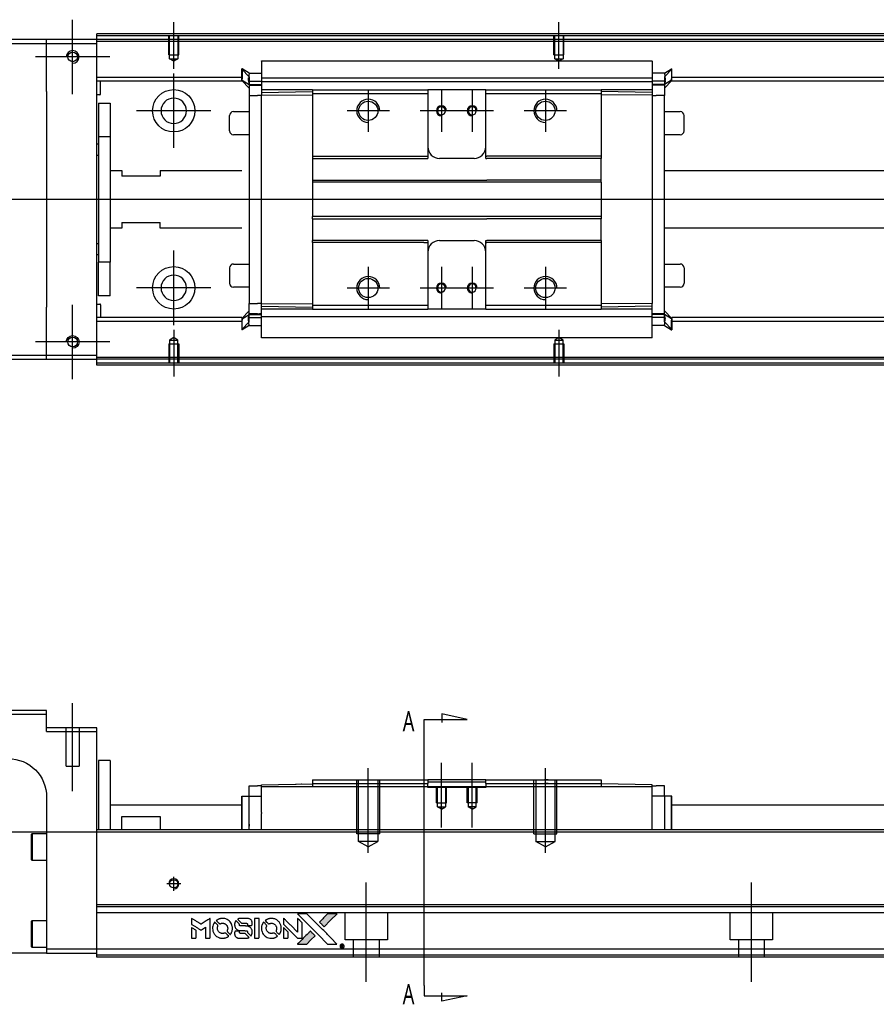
# Model space of a CAD drawing. Header units: millimetres. Extents: x -1108 to 3135, y -1596 to 860.
# Tile 36 of 40: x 866 to 1088, y -250 to 6. Entities that reach past the tile are written whole.
import ezdxf
from ezdxf.lldxf.tags import DXFTag

# ---------------------------------------------------------------- set-up
doc = ezdxf.new("R2010")
doc.units = ezdxf.units.MM
doc.layers.get('0').update_dxf_attribs({"linetype": 'CONTINUOUS'})
doc.styles.add('CHN', font='Microsoft JhengHei.ttf')
tags = doc.linetypes.add('DASHED', pattern=[25.72, 12.86, -12.86]).pattern_tags.tags
tags[6:7] = [DXFTag(74, 4), DXFTag(75, 0), DXFTag(340, '0'), DXFTag(46, 0.0), DXFTag(50, 0.0), DXFTag(44, 0.0), DXFTag(45, 0.0)]
tags[4:5] = [DXFTag(74, 4), DXFTag(75, 0), DXFTag(340, '0'), DXFTag(46, 0.0), DXFTag(50, 0.0), DXFTag(44, 0.0), DXFTag(45, 0.0)]

# ---------------------------------------------------------------- blocks, each defined once
blk = doc.blocks.new('MosionX logo(完整正式版)')
h = blk.add_hatch(color=22)
h.dxf.hatch_style = 1
h.paths.add_polyline_path([(-1416, 1831), (-1517, 1831), (-1619, 1831), (-1707, 1742, 0.000288), (-1740, 1709, 0.000479), (-1769, 1680, 0.000013), (-1794, 1654, 0.197177), (-1794, 1654, 0.197497), (-1794, 1653, 0.00004), (-1779, 1638, 0.000834), (-1763, 1622, 0.000506), (-1744, 1603), (-1694, 1552), (-1555, 1692)])
h.paths.add_polyline_path([(-1892, 1355), (-1942, 1405, 0.000476), (-1962, 1424, 0.000789), (-1978, 1441, 0.000035), (-1993, 1455, 0.19758), (-1993, 1456, 0.198396), (-1994, 1455, 0.000019), (-2014, 1435, 0.000582), (-2036, 1413, 0.000351), (-2062, 1387, 0.000108), (-2174, 1275, 0.000692), (-2230, 1218, 0.000077), (-2269, 1179, 0.197527), (-2269, 1178, 0.410181), (-2269, 1177, 0.000493), (-2248, 1177, 0.002424), (-2219, 1177, 0.000529), (-2169, 1177), (-2070, 1177), (-1981, 1266)])
at = {"color": 22}
for points in [[(-4562, 1668), (-4562, 1603), (-4545, 1592, -0.000297), (-4534, 1586, -0.000037), (-4510, 1571, -0.000043), (-4482, 1554, -0.000036), (-4452, 1535, 0.000044), (-4422, 1517, 0.000063), (-4396, 1501, 0.000035), (-4374, 1488, 0.0009), (-4368, 1484), (-4360, 1479), (-4348, 1486, 0.001175), (-4342, 1490, 0.000208), (-4329, 1498, 0.000225), (-4315, 1506, 0.000203), (-4300, 1516, -0.000711), (-4286, 1525, -0.001119), (-4274, 1532, -0.000263), (-4263, 1539, -0.04589), (-4262, 1539, -0.519312), (-4261, 1539, -0.001914), (-4261, 1521, -0.003124), (-4260, 1493, -0.000285), (-4260, 1421), (-4260, 1303), (-4219, 1303, 0.001727), (-4189, 1303, 0.025279), (-4179, 1303, 0.073886), (-4173, 1305, 0.07426), (-4167, 1308, 0.03264), (-4166, 1310, 0.01784), (-4164, 1311, 0.017712), (-4163, 1313, 0.026854), (-4162, 1315), (-4160, 1319), (-4160, 1526), (-4159, 1733), (-4162, 1731, -0.004595), (-4163, 1730, -0.00016), (-4169, 1726, -0.000298), (-4177, 1722, -0.000208), (-4185, 1717, 0.000986), (-4210, 1701, 0.00025), (-4250, 1676, 0.000268), (-4292, 1650, 0.000436), (-4329, 1627, -0.002932), (-4341, 1619, -0.004718), (-4351, 1613, -0.001113), (-4360, 1608, -0.227179), (-4361, 1608, -0.045982), (-4362, 1608, -0.000145), (-4374, 1616, -0.000825), (-4387, 1624, -0.000517), (-4403, 1634, 0.000056), (-4458, 1668, 0.000289), (-4488, 1687, 0.000481), (-4511, 1701, 0.000418), (-4535, 1715), (-4562, 1732)], [(-3917, 1731, 0.024131), (-3935, 1728, 0.022344), (-3954, 1723, 0.021883), (-3972, 1717, 0.020884), (-3990, 1709, 0.010669), (-4000, 1703, 0.010389), (-4011, 1697, 0.010913), (-4020, 1692, 0.022227), (-4026, 1687), (-4029, 1685), (-3996, 1653, 0.002452), (-3984, 1640, 0.003628), (-3972, 1630, 0.001662), (-3963, 1621, 0.070159), (-3960, 1619, 0.047671), (-3958, 1618, 0.018624), (-3956, 1618, 0.017921), (-3953, 1617, 0.018804), (-3950, 1617, 0.018255), (-3946, 1617, 0.041312), (-3943, 1617, 0.037164), (-3939, 1618, 0.012342), (-3935, 1620, -0.015101), (-3924, 1624, -0.035998), (-3916, 1626, -0.033244), (-3907, 1627, -0.011249), (-3894, 1627, -0.004059), (-3883, 1627, -0.019693), (-3877, 1627, -0.027943), (-3872, 1626, -0.014411), (-3866, 1624, -0.033089), (-3851, 1619, -0.033887), (-3838, 1613, -0.034021), (-3825, 1604, -0.033942), (-3814, 1594, -0.02816), (-3804, 1582, -0.035032), (-3796, 1570, -0.035269), (-3790, 1557, -0.029196), (-3785, 1543, -0.037862), (-3782, 1526, -0.043657), (-3782, 1510, -0.043064), (-3784, 1494, -0.035184), (-3790, 1477, 0.033699), (-3792, 1470, 0.052815), (-3793, 1463, 0.059167), (-3793, 1456, 0.058972), (-3791, 1450, 0.059208), (-3788, 1445, 0.021125), (-3783, 1439, 0.008691), (-3773, 1429, 0.000851), (-3749, 1405, 0.001873), (-3736, 1393, 0.013884), (-3730, 1387, 0.022355), (-3726, 1385, 0.341453), (-3725, 1385, 0.073011), (-3722, 1388, 0.004587), (-3714, 1399, 0.00748), (-3707, 1411, 0.016837), (-3702, 1420, 0.028606), (-3692, 1443, 0.031352), (-3685, 1465, 0.031004), (-3681, 1489, 0.0268), (-3680, 1514, 0.026698), (-3681, 1541, 0.03002), (-3686, 1566, 0.030357), (-3693, 1590, 0.028554), (-3703, 1614, 0.062944), (-3732, 1658, 0.062206), (-3772, 1694, 0.062448), (-3819, 1719, 0.064355), (-3870, 1731, 0.017377), (-3880, 1731, 0.008369), (-3893, 1731, 0.008367), (-3907, 1731, 0.01757)], [(-3516, 1731, 0.018538), (-3522, 1730, 0.010695), (-3530, 1729, 0.01068), (-3538, 1727, 0.017678), (-3544, 1725, 0.013849), (-3551, 1722, 0.011814), (-3559, 1719, 0.004513), (-3566, 1716, 0.290035), (-3566, 1715, 0.196418), (-3566, 1714, 0.000124), (-3554, 1702, 0.001477), (-3540, 1688, 0.000898), (-3524, 1671), (-3481, 1629), (-3427, 1628, -0.001471), (-3387, 1628, -0.028714), (-3374, 1627, -0.097073), (-3367, 1625, -0.084199), (-3361, 1620, -0.042698), (-3359, 1616, -0.053912), (-3357, 1612, -0.051004), (-3356, 1608, -0.032967), (-3355, 1602, 0.00807), (-3355, 1600, 0.003023), (-3355, 1596, 0.002994), (-3355, 1592, 0.003629), (-3355, 1588), (-3354, 1579), (-3313, 1579, 0.001618), (-3293, 1579, 0.005206), (-3280, 1579, 0.00535), (-3271, 1579, 0.060675), (-3268, 1580, 0.048484), (-3266, 1581, 0.02389), (-3264, 1582, 0.022812), (-3261, 1584, 0.02462), (-3259, 1586, 0.061781), (-3255, 1591, 0.080179), (-3253, 1596, 0.048561), (-3252, 1604, 0.010021), (-3251, 1619, 0.016602), (-3252, 1638, 0.031409), (-3254, 1653, 0.036474), (-3258, 1666, 0.03439), (-3263, 1679, 0.065928), (-3277, 1699, 0.069066), (-3296, 1715, 0.065697), (-3319, 1725, 0.051559), (-3346, 1731, 0.020904), (-3360, 1731, 0.000451), (-3431, 1731, 0.000419), (-3502, 1732, 0.022759)], [(-3202, 1517), (-3202, 1303), (-3160, 1303), (-3118, 1303), (-3113, 1306, 0.071429), (-3109, 1309, 0.054799), (-3105, 1313, 0.053585), (-3102, 1318, 0.060698), (-3101, 1323, 0.033975), (-3100, 1332, 0.000112), (-3100, 1441, 0.000726), (-3100, 1548, 0.001084), (-3101, 1641), (-3102, 1732), (-3152, 1732), (-3202, 1732)], [(-2860, 1730, 0.023681), (-2878, 1728, 0.022402), (-2896, 1723, 0.021929), (-2914, 1717, 0.020503), (-2931, 1709, 0.013745), (-2941, 1704, 0.009767), (-2952, 1698, 0.009658), (-2962, 1691, 0.027804), (-2968, 1687), (-2971, 1685), (-2939, 1653, 0.002053), (-2924, 1638, 0.006738), (-2914, 1628, 0.007826), (-2907, 1622, 0.063909), (-2903, 1619, 0.061532), (-2897, 1617, 0.068674), (-2891, 1617, 0.052072), (-2885, 1618, 0.019648), (-2875, 1621, -0.018366), (-2864, 1624, -0.0288), (-2854, 1626, -0.029061), (-2844, 1627, -0.019155), (-2832, 1627, -0.053809), (-2807, 1624, -0.058833), (-2784, 1615, -0.058566), (-2764, 1601, -0.052525), (-2746, 1582, -0.044733), (-2737, 1566, -0.040573), (-2729, 1547, -0.041123), (-2725, 1529, -0.04951), (-2725, 1511, -0.017369), (-2725, 1502, -0.024255), (-2727, 1495, -0.023787), (-2729, 1487, -0.015798), (-2732, 1479, 0.010631), (-2734, 1474, 0.033653), (-2735, 1470, 0.037806), (-2736, 1467, 0.016307), (-2736, 1462, 0.068179), (-2734, 1453, 0.095747), (-2731, 1446, 0.033418), (-2722, 1436, 0.002133), (-2695, 1409, 0.001452), (-2680, 1395, 0.012393), (-2673, 1388, 0.020479), (-2668, 1385, 0.344362), (-2667, 1385, 0.074287), (-2663, 1388, 0.005454), (-2656, 1400, 0.008391), (-2649, 1412, 0.017097), (-2643, 1422, 0.027375), (-2635, 1442, 0.02835), (-2628, 1463, 0.027723), (-2624, 1485, 0.023913), (-2623, 1509, 0.027047), (-2623, 1537, 0.031685), (-2627, 1563, 0.032425), (-2634, 1588, 0.031013), (-2644, 1612, 0.037914), (-2661, 1641, 0.040153), (-2682, 1667, 0.039834), (-2707, 1688, 0.036173), (-2736, 1707, 0.040752), (-2765, 1719, 0.035885), (-2796, 1728, 0.035491), (-2828, 1731, 0.037615)], [(-2572, 1669), (-2572, 1604), (-2422, 1453), (-2271, 1303), (-2229, 1303, 0.0008), (-2202, 1303, 0.010795), (-2192, 1303, 0.030495), (-2186, 1304, 0.080372), (-2183, 1305, 0.03816), (-2179, 1308, 0.041799), (-2176, 1310, 0.042486), (-2174, 1314, 0.042078), (-2172, 1317, 0.099276), (-2170, 1322, 0.003302), (-2170, 1343, 0.002586), (-2170, 1380, 0.000204), (-2170, 1477), (-2170, 1633), (-2221, 1683), (-2271, 1733), (-2271, 1583), (-2272, 1433), (-2419, 1582, 0.000253), (-2476, 1639, 0.000412), (-2524, 1687, 0.000041), (-2567, 1730, 0.041338), (-2570, 1732), (-2572, 1734)], [(-2150, 1708, -0.000056), (-2089, 1647, -0.000021), (-2004, 1562, -0.000021), (-1911, 1469, -0.000025), (-1823, 1381), (-1619, 1177), (-1518, 1177), (-1417, 1177), (-1553, 1315, 0.000274), (-1619, 1381, 0.000123), (-1705, 1467, 0.000121), (-1797, 1559, 0.000165), (-1879, 1641), (-2068, 1831), (-2170, 1831), (-2272, 1831)], [(-1707, 1742, 0.000288), (-1740, 1709, 0.000479), (-1769, 1680, 0.000013), (-1794, 1654, 0.197177), (-1794, 1654, 0.197497), (-1794, 1653, 0.00004), (-1779, 1638, 0.000836), (-1763, 1622, 0.000505), (-1744, 1603), (-1694, 1552), (-1555, 1692), (-1416, 1831), (-1517, 1831), (-1619, 1831)], [(-4562, 1417), (-4562, 1303), (-4521, 1303, 0.000842), (-4494, 1303, 0.010591), (-4484, 1303, 0.028995), (-4479, 1303, 0.069543), (-4475, 1305, 0.051063), (-4471, 1307, 0.039932), (-4468, 1310, 0.039414), (-4465, 1314, 0.045845), (-4462, 1318, 0.094811), (-4461, 1322, 0.007124), (-4461, 1333, 0.004713), (-4461, 1352, 0.000534), (-4461, 1395), (-4461, 1469), (-4471, 1475, 0.000828), (-4502, 1494, 0.000879), (-4532, 1513, 0.000048), (-4561, 1530, 0.137596), (-4562, 1531, 0.413028), (-4562, 1530, 0.000016), (-4562, 1497, 0.000623), (-4562, 1460, 0.000374)], [(-4068, 1643, 0.064158), (-4094, 1594, 0.06356), (-4108, 1539, 0.064004), (-4107, 1483, 0.066747), (-4091, 1429, 0.04321), (-4073, 1396, 0.044737), (-4050, 1367, 0.044901), (-4021, 1342, 0.044184), (-3989, 1323, 0.026293), (-3965, 1313, 0.033344), (-3941, 1306, 0.033227), (-3917, 1303, 0.025815), (-3890, 1302, 0.023119), (-3864, 1304, 0.031044), (-3841, 1308, 0.031337), (-3819, 1315, 0.024258), (-3796, 1325, 0.015622), (-3788, 1329, 0.008495), (-3778, 1335, 0.008415), (-3769, 1341, 0.020814), (-3763, 1346), (-3760, 1348), (-3791, 1379, 0.002843), (-3814, 1403, 0.033917), (-3823, 1411, 0.087906), (-3831, 1414, 0.073302), (-3839, 1416, 0.022047), (-3843, 1415, 0.026465), (-3847, 1415, 0.022233), (-3851, 1414, 0.009985), (-3857, 1412, -0.039011), (-3876, 1407, -0.044398), (-3896, 1406, -0.045096), (-3915, 1408, -0.04265), (-3934, 1413, -0.071154), (-3961, 1428, -0.068827), (-3983, 1450, -0.068713), (-3998, 1476, -0.070507), (-4005, 1506, -0.028605), (-4006, 1519, -0.031418), (-4005, 1531, -0.031044), (-4002, 1544, -0.02668), (-3998, 1556, 0.038913), (-3996, 1564, 0.043732), (-3995, 1571, 0.047754), (-3995, 1578, 0.075756), (-3997, 1583, 0.07294), (-3999, 1586, 0.003456), (-4006, 1594, 0.005023), (-4017, 1605, 0.002422), (-4030, 1619, 0.000819), (-4042, 1631, 0.001349), (-4053, 1641, 0.0001), (-4062, 1650, 0.205335), (-4062, 1651, 0.219821), (-4063, 1650, 0.002494), (-4064, 1648, 0.007089), (-4066, 1646, 0.004494)], [(-3610, 1675, 0.023289), (-3616, 1665, 0.026845), (-3621, 1655, 0.026047), (-3626, 1644, 0.019751), (-3629, 1631, 0.013249), (-3631, 1624, 0.025169), (-3631, 1618, 0.016532), (-3632, 1611, 0.002937), (-3632, 1598, 0.003317), (-3632, 1586, 0.011808), (-3631, 1578, 0.01777), (-3631, 1572, 0.021476), (-3630, 1567, 0.04325), (-3623, 1544, 0.045753), (-3612, 1523, 0.04649), (-3598, 1505, 0.047672), (-3581, 1490, 0.025315), (-3573, 1485, 0.015208), (-3564, 1480, 0.01512), (-3554, 1476, 0.022488), (-3546, 1473, 0.027857), (-3532, 1469, 0.034138), (-3519, 1467, 0.014286), (-3499, 1467, 0.00124), (-3449, 1467, -0.00103), (-3418, 1467, -0.002552), (-3396, 1466, -0.001594), (-3379, 1466, -0.047676), (-3374, 1466, -0.085307), (-3367, 1463, -0.097789), (-3361, 1457, -0.085947), (-3357, 1450, -0.051339), (-3356, 1440, 0.014634), (-3355, 1436, 0.015028), (-3355, 1433, 0.014927), (-3354, 1430, 0.059415), (-3353, 1429, 0.070595), (-3351, 1425, 0.00028), (-3315, 1389, 0.000111), (-3279, 1352, 0.200239), (-3277, 1352, 0.268906), (-3276, 1352, 0.001866), (-3271, 1361, 0.007532), (-3267, 1370, 0.017818), (-3263, 1376, 0.013256), (-3261, 1383, 0.011636), (-3258, 1391, 0.011528), (-3256, 1399, 0.012303), (-3254, 1407, 0.0423), (-3252, 1419, 0.013657), (-3252, 1437, 0.013857), (-3252, 1455, 0.037428), (-3254, 1468, 0.014927), (-3256, 1477, 0.0122), (-3259, 1486, 0.012518), (-3262, 1494, 0.023062), (-3265, 1501, 0.065961), (-3281, 1525, 0.06055), (-3304, 1545, 0.059676), (-3331, 1559, 0.060497), (-3360, 1567, 0.025683), (-3367, 1567, 0.001528), (-3386, 1567, 0.002124), (-3410, 1568, 0.001173), (-3439, 1568, -0.000809), (-3490, 1568, -0.017164), (-3506, 1568, -0.063931), (-3514, 1570, -0.108429), (-3520, 1573, -0.052941), (-3523, 1577, -0.063675), (-3525, 1582, -0.050562), (-3526, 1587, -0.020337), (-3527, 1595, 0.009897), (-3528, 1599, 0.016482), (-3528, 1603, 0.019019), (-3529, 1606, 0.06043), (-3530, 1608, 0.076267), (-3533, 1613, 0.00054), (-3566, 1646, 0.000307), (-3601, 1680, 0.142594), (-3604, 1681, 0.232419), (-3604, 1681, 0.022995), (-3606, 1680, 0.024627), (-3608, 1678, 0.015407)], [(-3011, 1643, 0.018008), (-3017, 1634, 0.009842), (-3023, 1622, 0.009807), (-3030, 1610, 0.015716), (-3035, 1599, 0.048467), (-3047, 1561, 0.045841), (-3052, 1520, 0.046006), (-3049, 1479, 0.049638), (-3039, 1441, 0.064819), (-3012, 1391, 0.06695), (-2974, 1350, 0.066691), (-2926, 1320, 0.063505), (-2872, 1304, 0.03135), (-2858, 1302, 0.010439), (-2837, 1302, 0.010391), (-2817, 1302, 0.032408), (-2803, 1304, 0.015696), (-2787, 1307, 0.018095), (-2771, 1312, 0.018551), (-2757, 1317, 0.018352), (-2743, 1323, 0.015568), (-2733, 1328, 0.009832), (-2723, 1334, 0.009795), (-2713, 1341, 0.023727), (-2706, 1346), (-2703, 1348), (-2734, 1379, 0.001528), (-2751, 1397, 0.010022), (-2760, 1406, 0.019586), (-2766, 1411, 0.061865), (-2771, 1413, 0.055054), (-2777, 1415, 0.061607), (-2784, 1416, 0.048725), (-2792, 1415, 0.020221), (-2802, 1412, -0.017722), (-2813, 1409, -0.02685), (-2822, 1407, -0.02759), (-2832, 1406, -0.020233), (-2843, 1406, -0.04793), (-2864, 1409, -0.048386), (-2883, 1416, -0.047866), (-2901, 1426, -0.044964), (-2917, 1440, -0.04333), (-2931, 1457, -0.050921), (-2941, 1475, -0.051473), (-2946, 1495, -0.0459), (-2948, 1516, -0.019014), (-2948, 1526, -0.024114), (-2947, 1535, -0.025081), (-2945, 1544, -0.023892), (-2942, 1553, 0.008624), (-2939, 1560, 0.026486), (-2938, 1564, 0.035074), (-2937, 1568, 0.02756), (-2937, 1573, 0.087163), (-2939, 1580, 0.073291), (-2942, 1587, 0.028074), (-2951, 1596, 0.002594), (-2973, 1619), (-3005, 1651)], [(-2572, 1416), (-2572, 1303), (-2530, 1303), (-2488, 1303), (-2483, 1306, 0.03146), (-2480, 1308, 0.026444), (-2478, 1310, 0.026444), (-2476, 1312, 0.031457), (-2475, 1314), (-2472, 1319), (-2471, 1375), (-2471, 1431), (-2521, 1481, 0.000745), (-2540, 1499, 0.001228), (-2556, 1515, 0.000087), (-2571, 1529, 0.195134), (-2571, 1530, 0.412117), (-2572, 1529, 0.000048), (-2572, 1496, 0.00109), (-2572, 1460, 0.000653)], [(-3615, 1454, 0.065483), (-3620, 1451, 0.053271), (-3625, 1447, 0.052018), (-3628, 1443, 0.0556), (-3631, 1437, 0.036839), (-3632, 1434, 0.026922), (-3632, 1430, 0.016905), (-3633, 1424, 0.004317), (-3633, 1416, 0.016369), (-3632, 1397, 0.029936), (-3630, 1382, 0.03418), (-3627, 1369, 0.031327), (-3621, 1356, 0.046935), (-3612, 1340, 0.054053), (-3600, 1327, 0.053701), (-3585, 1317, 0.045364), (-3568, 1309, 0.032479), (-3552, 1305, 0.03386), (-3537, 1303, 0.013578), (-3512, 1303, 0.001155), (-3450, 1303, 0.000413), (-3396, 1303, 0.005008), (-3375, 1304, 0.013199), (-3364, 1304, 0.033956), (-3355, 1305, 0.013909), (-3347, 1308, 0.010864), (-3337, 1310, 0.010938), (-3329, 1313, 0.028702), (-3323, 1316), (-3318, 1318), (-3362, 1362), (-3405, 1406), (-3455, 1406, -0.001504), (-3477, 1406, -0.00328), (-3493, 1406, -0.001901), (-3506, 1406, -0.061333), (-3510, 1407, -0.063621), (-3514, 1409, -0.048633), (-3518, 1412, -0.046769), (-3522, 1415, -0.047961), (-3525, 1420, -0.02678), (-3526, 1424, -0.050957), (-3527, 1427, -0.029398), (-3528, 1431, -0.00401), (-3528, 1441), (-3529, 1456), (-3569, 1456, 0.001061), (-3593, 1456, 0.009147), (-3604, 1455, 0.020721), (-3611, 1455, 0.051619)], [(-2062, 1387, 0.000108), (-2174, 1275, 0.000692), (-2230, 1218, 0.000077), (-2269, 1179, 0.197527), (-2269, 1178, 0.410182), (-2269, 1177, 0.000493), (-2248, 1177, 0.002424), (-2219, 1177, 0.000529), (-2170, 1177), (-2070, 1177), (-1981, 1266), (-1892, 1355), (-1942, 1405, 0.000476), (-1962, 1424, 0.000789), (-1978, 1441, 0.000035), (-1993, 1455, 0.19758), (-1993, 1456, 0.198396), (-1994, 1455, 0.000019), (-2014, 1435, 0.000582), (-2036, 1413, 0.000351)], [(-1319, 1173, 0.082374), (-1332, 1167, 0.083404), (-1342, 1157, 0.082663), (-1349, 1145, 0.07897), (-1351, 1130, 0.084941), (-1349, 1114, 0.08953), (-1341, 1100, 0.090743), (-1329, 1090, 0.090193), (-1313, 1085, 0.10067), (-1296, 1085, 0.099454), (-1281, 1093, 0.097736), (-1269, 1106, 0.09365), (-1263, 1122, 0.07584), (-1263, 1135, 0.068415), (-1267, 1148, 0.068328), (-1274, 1159, 0.075277), (-1283, 1168, 0.059367), (-1291, 1172, 0.048986), (-1300, 1174, 0.048519), (-1310, 1174, 0.055347)], [(-1325, 1129), (-1325, 1104), (-1322, 1104), (-1319, 1104), (-1319, 1114), (-1319, 1125), (-1313, 1125), (-1306, 1126), (-1302, 1119, -0.003356), (-1300, 1116, -0.002757), (-1298, 1113, -0.002784), (-1296, 1110, -0.007382), (-1295, 1108, 0.019487), (-1294, 1105, 0.098302), (-1293, 1104, 0.116932), (-1291, 1104, 0.032798), (-1289, 1104), (-1285, 1104), (-1288, 1108, 0.005748), (-1289, 1111, 0.002522), (-1291, 1114, 0.002495), (-1293, 1117, 0.00334), (-1295, 1120), (-1299, 1126), (-1296, 1128, 0.066516), (-1292, 1130, 0.085926), (-1290, 1133, 0.082934), (-1289, 1137, 0.05747), (-1289, 1141, 0.023576), (-1289, 1144, 0.043538), (-1289, 1146, 0.050891), (-1290, 1148, 0.049897), (-1291, 1149, 0.067884), (-1295, 1152, 0.077412), (-1298, 1154, 0.049266), (-1304, 1154, 0.012208), (-1313, 1155), (-1325, 1155)], [(-1298, 1147, -0.120545), (-1296, 1144, -0.09136), (-1295, 1141, -0.087576), (-1296, 1137, -0.098026), (-1297, 1134, -0.079907), (-1299, 1133, -0.087697), (-1300, 1132, -0.041371), (-1303, 1132, -0.005557), (-1309, 1132), (-1319, 1131), (-1319, 1140), (-1319, 1149), (-1310, 1149, -0.007471), (-1305, 1149, -0.035301), (-1302, 1148, -0.060486), (-1300, 1148, -0.063546)]]:
    blk.add_lwpolyline(points, format="xyb", close=True, dxfattribs=at)

msp = doc.modelspace()

# ---------------------------------------------------------------- linework, layer by layer
at = {"ltscale": 0.2}
for p, q in [((879.62, -13.34), (879.62, 5.96)), ((905.87, -6.83), (905.87, 5.31)), ((1005.87, -6.83), (1005.87, 5.31)), ((889.27, -3.69), (869.97, -3.69)), ((905.87, -27.34), (905.87, -8.04)), ((956.37, -12.19), (956.37, -23.19)), ((975.37, -12.19), (975.37, -23.19)), ((983.37, -12.19), (983.37, -23.19)), ((1002.37, -12.19), (1002.37, -23.19)), ((915.52, -17.69), (896.22, -17.69)), ((961.87, -17.69), (950.87, -17.69)), ((980.87, -17.69), (969.87, -17.69)), ((988.87, -17.69), (977.87, -17.69)), ((1007.87, -17.69), (996.87, -17.69)), ((905.87, -73.29), (905.87, -53.99)), ((956.37, -58.19), (956.37, -69.19)), ((975.37, -58.19), (975.37, -69.19)), ((983.37, -58.19), (983.37, -69.19)), ((1002.37, -58.19), (1002.37, -69.19)), ((915.52, -63.64), (896.22, -63.64)), ((961.87, -63.69), (950.87, -63.69)), ((980.87, -63.69), (969.87, -63.69)), ((988.87, -63.69), (977.87, -63.69)), ((1007.87, -63.69), (996.87, -63.69)), ((879.62, -87.34), (879.62, -68.04)), ((905.87, -74.54), (905.87, -86.69)), ((1005.87, -74.54), (1005.87, -86.69)), ((889.27, -77.69), (869.97, -77.69)), ((879.62, -194.25), (879.62, -171.43)), ((956.37, -210.34), (956.37, -188.34)), ((975.37, -203.75), (975.37, -186.93)), ((983.37, -203.75), (983.37, -186.93)), ((1002.37, -210.34), (1002.37, -188.34)), ((905.87, -220.14), (905.87, -216.54)), ((907.67, -218.34), (904.07, -218.34)), ((955.87, -243.75), (955.87, -218)), ((1055.87, -243.75), (1055.87, -218))]:
    msp.add_line(p, q, dxfattribs=at)
at = {"linetype": 'Continuous'}
for p, q in [((872.87, 0.81), (798.87, 0.81)), ((872.87, -0.19), (872.87, 0.81)), ((885.87, 0.81), (872.87, 0.81)), ((885.87, 1.81), (885.87, 2.31)), ((1156.75, 1.81), (885.87, 1.81)), ((885.87, 0.81), (885.87, 1.81)), ((885.87, -0.19), (885.87, 0.81)), ((1156.51, 0.81), (885.87, 0.81)), ((798.87, -0.19), (872.87, -0.19)), ((872.87, -0.19), (885.87, -0.19)), ((872.87, -12.69), (872.87, -0.19)), ((885.87, -81.19), (885.87, -0.19)), ((928.62, -4.73), (1030.12, -4.73)), ((928.62, -4.78), (928.62, -10.08)), ((1030.12, -4.78), (1030.12, -10.08)), ((923.62, -6.81), (923.52, -6.81)), ((923.52, -9.35), (923.52, -6.81)), ((923.52, -6.91), (925.42, -8.89)), ((925.42, -7.96), (923.62, -6.81)), ((923.62, -6.81), (923.62, -9.35)), ((1033.32, -7.96), (1035.12, -6.81)), ((1035.22, -6.91), (1033.32, -8.89)), ((1035.12, -6.81), (1035.22, -6.81)), ((1035.12, -6.81), (1035.12, -9.35)), ((1035.22, -9.35), (1035.22, -6.81)), ((923.52, -9.01), (885.87, -9.01)), ((923.52, -10.01), (885.87, -10.01)), ((886.87, -13.33), (886.87, -10.01)), ((923.52, -9.71), (923.52, -9.35)), ((923.52, -9.71), (923.62, -9.71)), ((923.52, -9.81), (923.52, -9.71)), ((925.42, -11.79), (923.52, -9.81)), ((923.62, -9.71), (923.62, -9.35)), ((923.62, -9.71), (925.42, -10.86)), ((925.29, -10.01), (928.61, -10.01)), ((925.42, -7.96), (928.62, -7.96)), ((925.42, -9.95), (925.42, -11.01)), ((928.62, -9.16), (1030.12, -9.16)), ((928.62, -10.21), (928.62, -10.08)), ((928.62, -10.21), (928.62, -12.21)), ((1030.12, -10.21), (928.62, -10.21)), ((1033.32, -7.96), (1030.12, -7.96)), ((1030.13, -9.01), (1030.12, -9.01)), ((1030.12, -10.21), (1030.12, -10.08)), ((1030.12, -10.21), (1030.12, -10.08)), ((1030.12, -10.21), (1030.12, -12.21)), ((1033.44, -10.01), (1030.13, -10.01)), ((1035.12, -9.71), (1033.32, -10.86)), ((1033.32, -11.79), (1035.22, -9.81)), ((1033.32, -9.95), (1033.32, -11.01)), ((1035.12, -9.71), (1035.12, -9.35)), ((1035.22, -9.71), (1035.12, -9.71)), ((1154.14, -9.01), (1035.22, -9.01)), ((1035.22, -9.71), (1035.22, -9.35)), ((1035.22, -9.81), (1035.22, -9.71)), ((1153.9, -10.01), (1035.22, -10.01)), ((872.87, -12.69), (872.87, -68.69)), ((925.42, -10.86), (928.62, -10.86)), ((925.42, -11.01), (925.42, -13.71)), ((941.87, -12.21), (928.62, -12.21)), ((928.62, -12.21), (928.62, -12.94)), ((928.62, -12.94), (941.87, -12.71)), ((941.87, -12.21), (941.87, -13.21)), ((971.62, -12.21), (971.87, -12.21)), ((971.87, -12.21), (971.87, -13.21)), ((986.87, -12.21), (971.87, -12.21)), ((986.87, -12.21), (1016.87, -12.21)), ((986.87, -13.21), (986.87, -12.21)), ((1016.87, -12.21), (1016.87, -13.21)), ((1030.12, -12.21), (1016.87, -12.21)), ((1030.12, -12.94), (1016.87, -12.71)), ((1033.32, -10.86), (1030.12, -10.86)), ((1030.12, -12.21), (1030.12, -12.94)), ((1033.32, -11.01), (1033.32, -13.71)), ((886.67, -13.53), (885.87, -13.53)), ((925.42, -13.71), (927.62, -13.71)), ((925.42, -13.71), (925.42, -67.67)), ((928.62, -13.71), (927.62, -13.71)), ((928.62, -12.94), (928.62, -13.67)), ((928.62, -13.67), (941.87, -13.57)), ((928.62, -67.71), (928.62, -13.67)), ((941.87, -13.21), (941.87, -29.49)), ((971.62, -13.21), (971.87, -13.21)), ((971.87, -13.21), (971.87, -29.49)), ((986.87, -13.21), (1016.87, -13.21)), ((986.87, -29.49), (986.87, -13.21)), ((1016.87, -13.21), (1016.87, -29.49)), ((1030.12, -13.67), (1016.87, -13.57)), ((1030.12, -12.94), (1030.12, -13.67)), ((1030.12, -13.67), (1030.12, -67.71)), ((1030.12, -13.71), (1031.12, -13.71)), ((1033.32, -13.71), (1031.12, -13.71)), ((1033.32, -70.52), (1033.32, -13.71)), ((886.37, -15.69), (889.37, -15.69)), ((886.37, -15.69), (886.37, -24.44)), ((889.37, -15.69), (889.37, -24.44)), ((920.37, -22.91), (920.37, -18.91)), ((920.37, -18.91), (920.37, -18.91)), ((921.37, -17.91), (925.42, -17.91)), ((1033.32, -17.91), (1037.37, -17.91)), ((1038.37, -22.91), (1038.37, -18.91)), ((889.37, -24.44), (886.37, -24.44)), ((886.37, -24.44), (886.37, -56.94)), ((889.37, -24.44), (889.37, -56.94)), ((925.42, -23.91), (921.37, -23.91)), ((1037.37, -23.91), (1033.32, -23.91)), ((885.87, -26.28), (886.37, -26.28)), ((886.37, -29.28), (885.87, -29.28)), ((941.87, -29.49), (970.76, -29.49)), ((941.87, -29.49), (941.87, -30.04)), ((941.87, -30.04), (971.87, -30.04)), ((941.87, -30.04), (941.87, -35.69)), ((971.87, -29.49), (971.87, -30.04)), ((983.87, -30.04), (974.87, -30.04)), ((986.87, -30.04), (986.87, -29.49)), ((986.87, -30.04), (987.12, -30.04)), ((1003.12, -30.04), (987.12, -30.04)), ((1016.87, -30.04), (1003.12, -30.04)), ((1016.87, -29.49), (1016.87, -30.04)), ((1016.87, -35.69), (1016.87, -30.04)), ((889.37, -33.19), (892.37, -33.19)), ((892.37, -33.19), (892.37, -34.69)), ((902.37, -33.19), (923.52, -33.19)), ((902.37, -33.19), (902.37, -34.69)), ((1033.32, -33.19), (1148.31, -33.19)), ((902.37, -34.69), (892.37, -34.69)), ((941.87, -35.69), (987.12, -35.69)), ((941.87, -35.69), (941.87, -36.24)), ((1003.12, -35.69), (987.12, -35.69)), ((1016.87, -35.69), (1003.12, -35.69)), ((1016.87, -36.24), (1016.87, -35.69)), ((1016.87, -36.24), (941.87, -36.24)), ((941.87, -36.24), (941.87, -45.14)), ((1016.87, -36.24), (1016.87, -45.14)), ((1016.87, -45.14), (941.87, -45.14)), ((941.87, -45.69), (941.87, -45.14)), ((941.87, -45.69), (987.12, -45.69)), ((941.87, -45.69), (941.87, -51.34)), ((1003.12, -45.69), (987.12, -45.69)), ((1016.87, -45.69), (1003.12, -45.69)), ((1016.87, -45.14), (1016.87, -45.69)), ((1016.87, -51.34), (1016.87, -45.69)), ((892.37, -48.19), (889.37, -48.19)), ((892.37, -46.69), (902.37, -46.69)), ((892.37, -46.69), (892.37, -48.19)), ((902.37, -48.19), (902.37, -46.69)), ((923.52, -48.19), (902.37, -48.19)), ((1144.7, -48.19), (1033.32, -48.19)), ((885.87, -52.09), (886.37, -52.09)), ((971.87, -51.34), (941.87, -51.34)), ((941.87, -51.89), (941.87, -51.34)), ((970.76, -51.89), (941.87, -51.89)), ((941.87, -51.89), (941.87, -68.17)), ((971.87, -51.34), (971.87, -51.89)), ((971.87, -51.89), (971.87, -68.17)), ((974.87, -51.34), (983.87, -51.34)), ((986.87, -51.89), (986.87, -51.34)), ((986.87, -68.17), (986.87, -51.89)), ((1003.12, -51.34), (987.12, -51.34)), ((1016.87, -51.34), (1003.12, -51.34)), ((1016.87, -51.34), (1016.87, -51.89)), ((1016.87, -51.89), (1016.87, -68.17)), ((886.37, -55.09), (885.87, -55.09)), ((889.37, -56.94), (886.37, -56.94)), ((886.37, -65.69), (886.37, -56.94)), ((889.37, -65.69), (889.37, -56.94)), ((920.37, -58.46), (920.37, -62.46)), ((921.37, -57.46), (925.42, -57.46)), ((1033.32, -57.46), (1037.37, -57.46)), ((1038.37, -58.46), (1038.37, -62.46)), ((925.42, -63.46), (921.37, -63.46)), ((1037.37, -63.46), (1033.32, -63.46)), ((1038.37, -62.46), (1038.37, -62.46)), ((889.37, -65.69), (886.37, -65.69)), ((872.87, -81.19), (872.87, -68.69)), ((885.87, -67.84), (886.67, -67.84)), ((886.87, -68.04), (886.87, -71.37)), ((925.42, -70.37), (925.42, -67.67)), ((925.42, -67.67), (927.62, -67.67)), ((928.62, -67.67), (927.62, -67.67)), ((928.62, -68.44), (928.62, -67.71)), ((928.62, -67.71), (941.87, -67.8)), ((928.62, -68.44), (941.87, -68.67)), ((928.62, -69.17), (928.62, -68.44)), ((941.87, -68.17), (941.87, -69.17)), ((971.62, -68.17), (971.87, -68.17)), ((971.87, -68.17), (971.87, -69.17)), ((986.87, -68.17), (1016.87, -68.17)), ((986.87, -69.17), (986.87, -68.17)), ((1030.12, -67.71), (1016.87, -67.8)), ((1016.87, -68.17), (1016.87, -69.17)), ((1030.12, -68.44), (1016.87, -68.67)), ((1030.12, -69.17), (1030.12, -67.67)), ((923.52, -71.37), (885.87, -71.37)), ((925.42, -69.59), (923.52, -71.57)), ((923.62, -71.67), (925.42, -70.52)), ((925.29, -71.37), (928.61, -71.37)), ((925.42, -71.42), (925.42, -70.37)), ((925.42, -70.52), (928.62, -70.52)), ((928.62, -71.17), (928.62, -69.17)), ((941.83, -69.17), (928.62, -69.17)), ((1030.12, -71.17), (928.62, -71.17)), ((928.62, -76.6), (928.62, -71.17)), ((928.62, -71.17), (928.62, -71.29)), ((971.62, -69.17), (971.87, -69.17)), ((986.87, -69.17), (971.87, -69.17)), ((986.87, -69.17), (1016.87, -69.17)), ((1030.12, -69.17), (1016.87, -69.17)), ((1030.12, -71.17), (1030.12, -69.17)), ((1033.32, -70.52), (1030.12, -70.52)), ((1030.12, -71.17), (1030.12, -71.29)), ((1030.12, -71.17), (1030.12, -71.29)), ((1030.12, -76.6), (1030.12, -71.29)), ((1033.44, -71.37), (1030.13, -71.37)), ((1033.32, -69.59), (1035.22, -71.57)), ((1033.32, -71.42), (1033.32, -70.37)), ((1035.12, -71.67), (1033.32, -70.52)), ((1139.11, -71.37), (1035.22, -71.37)), ((923.52, -72.37), (885.87, -72.37)), ((923.52, -71.57), (923.52, -71.67)), ((923.52, -71.67), (923.52, -72.02)), ((923.52, -71.67), (923.62, -71.67)), ((923.52, -72.02), (923.52, -74.56)), ((923.52, -74.46), (925.42, -72.48)), ((923.62, -71.67), (923.62, -72.02)), ((923.62, -74.56), (923.62, -72.02)), ((925.42, -73.41), (923.62, -74.56)), ((925.42, -73.41), (928.62, -73.41)), ((1033.32, -73.41), (1030.12, -73.41)), ((1035.22, -74.46), (1033.32, -72.48)), ((1033.32, -73.41), (1035.12, -74.56)), ((1035.12, -71.67), (1035.12, -72.02)), ((1035.22, -71.67), (1035.12, -71.67)), ((1035.12, -74.56), (1035.12, -72.02)), ((1035.22, -71.57), (1035.22, -71.67)), ((1035.22, -71.67), (1035.22, -72.02)), ((1035.22, -72.02), (1035.22, -74.56)), ((1138.87, -72.37), (1035.22, -72.37)), ((923.62, -74.56), (923.52, -74.56)), ((1030.12, -76.65), (928.62, -76.65)), ((1035.12, -74.56), (1035.22, -74.56)), ((872.87, -81.19), (798.87, -81.19)), ((872.87, -82.19), (872.87, -81.19)), ((885.87, -81.19), (872.87, -81.19)), ((885.87, -82.19), (885.87, -81.19)), ((798.87, -82.19), (872.87, -82.19)), ((872.87, -82.19), (885.87, -82.19)), ((1136.51, -82.19), (885.87, -82.19)), ((885.87, -83.19), (885.87, -82.19)), ((1136.27, -83.19), (885.87, -83.19)), ((885.87, -83.69), (885.87, -83.19)), ((872.87, -173.34), (798.87, -173.34)), ((872.87, -174.34), (872.87, -173.34)), ((798.87, -174.34), (872.87, -174.34)), ((872.87, -178.84), (872.87, -174.34)), ((885.87, -177.84), (872.87, -177.84)), ((872.87, -178.84), (885.87, -178.84)), ((885.87, -178.84), (885.87, -177.84)), ((885.87, -203.34), (885.87, -178.84)), ((889.37, -186.34), (886.37, -186.34)), ((886.37, -186.34), (886.37, -204.34)), ((889.37, -186.34), (889.37, -204.34)), ((941.87, -191.34), (941.87, -192.34)), ((971.62, -191.34), (971.87, -191.34)), ((986.87, -191.34), (971.87, -191.34)), ((971.87, -191.34), (971.87, -192.34)), ((986.87, -191.34), (1016.87, -191.34)), ((986.87, -192.34), (986.87, -191.34)), ((1016.87, -191.34), (1016.87, -192.34)), ((925.42, -195.59), (925.42, -192.89)), ((925.42, -192.89), (927.62, -192.89)), ((928.62, -192.89), (927.62, -192.89)), ((928.62, -192.62), (941.87, -192.39)), ((928.62, -193.19), (928.62, -192.62)), ((1030.12, -193.19), (928.62, -193.19)), ((928.62, -199.84), (928.62, -193.19)), ((937.34, -192.46), (937.34, -192.47)), ((937.44, -192.46), (937.44, -192.47)), ((937.44, -192.46), (937.68, -192.46)), ((937.68, -192.46), (937.68, -192.46)), ((938.31, -192.45), (938.31, -192.45)), ((938.98, -192.43), (939.04, -192.43)), ((939.08, -192.43), (939.08, -192.44)), ((939.9, -192.42), (939.9, -192.42)), ((941.87, -192.34), (941.87, -193.19)), ((971.62, -192.34), (971.87, -192.34)), ((971.87, -191.89), (974.87, -191.89)), ((971.87, -193.19), (971.87, -192.34)), ((974.87, -191.89), (983.87, -191.89)), ((983.87, -191.89), (986.87, -191.89)), ((986.87, -192.34), (1016.87, -192.34)), ((986.87, -192.34), (986.87, -193.19)), ((1016.87, -192.34), (1016.87, -193.19)), ((1030.12, -192.62), (1016.87, -192.39)), ((1030.12, -193.19), (1030.12, -192.62)), ((1030.12, -192.89), (1031.12, -192.89)), ((1030.12, -204.34), (1030.12, -193.19)), ((1033.32, -192.89), (1031.12, -192.89)), ((1033.32, -195.59), (1033.32, -192.89)), ((872.87, -195.84), (872.87, -235.34)), ((923.52, -204.34), (923.52, -195.59)), ((923.52, -195.59), (923.62, -195.59)), ((923.62, -204.34), (923.62, -195.59)), ((923.62, -195.59), (925.42, -195.59)), ((925.42, -195.59), (928.62, -195.59)), ((925.42, -204.34), (925.42, -195.59)), ((1033.32, -195.59), (1030.12, -195.59)), ((1035.12, -195.59), (1033.32, -195.59)), ((1033.32, -195.59), (1033.32, -202.84)), ((1035.12, -204.34), (1035.12, -195.59)), ((1035.22, -195.59), (1035.12, -195.59)), ((1035.22, -204.34), (1035.22, -195.59)), ((889.37, -197.84), (923.62, -197.84)), ((1035.12, -197.84), (1150.61, -197.84)), ((892.37, -200.84), (902.37, -200.84)), ((892.37, -204.34), (892.37, -200.84)), ((902.37, -200.84), (902.37, -204.34)), ((928.62, -199.84), (928.62, -200.06)), ((928.62, -204.34), (928.62, -200.06)), ((885.87, -204.34), (885.87, -203.34)), ((1149.04, -204.34), (885.87, -204.34)), ((885.87, -223.79), (885.87, -204.34)), ((868.87, -205.52), (869.12, -205.27)), ((868.87, -205.52), (868.87, -208.77)), ((869.12, -205.27), (872.87, -205.27)), ((869.12, -205.27), (869.12, -208.77)), ((868.87, -208.77), (868.87, -212.02)), ((869.12, -208.77), (869.12, -212.27)), ((869.12, -212.27), (868.87, -212.02)), ((872.87, -212.27), (869.12, -212.27)), ((1144.36, -223.79), (885.87, -223.79)), ((885.87, -224.29), (885.87, -223.79)), ((885.87, -235.34), (885.87, -224.29)), ((868.87, -228.09), (869.12, -227.84)), ((868.87, -228.09), (868.87, -231.34)), ((869.12, -227.84), (872.87, -227.84)), ((869.12, -227.84), (869.12, -231.34)), ((868.87, -231.34), (868.87, -234.59)), ((869.12, -231.34), (869.12, -234.84)), ((869.12, -234.84), (868.87, -234.59)), ((872.87, -234.84), (869.12, -234.84)), ((872.87, -236.34), (812.87, -236.34)), ((872.87, -235.34), (872.87, -236.34)), ((885.87, -235.34), (872.87, -235.34)), ((872.87, -236.34), (885.87, -236.34)), ((1141.57, -235.34), (885.87, -235.34)), ((885.87, -237.34), (885.87, -235.34)), ((1141.09, -237.34), (885.87, -237.34))]:
    msp.add_line(p, q, dxfattribs=at)
at = {"linetype": 'DASHED'}
for p, q in [((1325.87, 0.31), (885.87, 0.31)), ((928.62, -4.78), (928.62, -4.73)), ((1030.12, -4.78), (1030.12, -4.73)), ((927.62, -11.01), (925.42, -11.01)), ((928.62, -11.01), (928.12, -11.01)), ((928.62, -11.51), (928.62, -11.51)), ((1030.12, -11.51), (1030.12, -11.51)), ((941.84, -20.89), (941.87, -20.89)), ((927.62, -70.37), (925.42, -70.37)), ((928.62, -70.37), (928.12, -70.37)), ((928.62, -69.87), (928.62, -69.87)), ((1030.12, -69.87), (1030.12, -69.87)), ((1030.12, -70.37), (1030.62, -70.37)), ((928.62, -76.6), (928.62, -76.65)), ((1030.12, -76.6), (1030.12, -76.65)), ((1136.63, -81.69), (885.87, -81.69)), ((877.97, -187.84), (877.97, -177.84)), ((881.27, -177.84), (881.27, -187.84)), ((877.97, -187.84), (881.27, -187.84)), ((937.58, -192.46), (937.58, -192.46)), ((971.87, -193.34), (971.87, -193.19)), ((986.87, -193.34), (971.87, -193.34)), ((986.87, -193.19), (986.87, -193.34)), ((928.62, -203.35), (928.62, -203.34)), ((889.37, -224.34), (886.37, -224.34)), ((1143.86, -225.84), (885.87, -225.84)), ((950.37, -232.84), (950.37, -225.84)), ((961.37, -225.84), (961.37, -232.84)), ((1050.37, -232.84), (1050.37, -225.84)), ((1061.37, -225.84), (1061.37, -232.84)), ((961.37, -232.84), (950.37, -232.84)), ((952.57, -237.34), (952.57, -232.84)), ((959.17, -232.84), (959.17, -237.34)), ((1061.37, -232.84), (1050.37, -232.84)), ((1052.57, -237.34), (1052.57, -232.84)), ((1059.17, -232.84), (1059.17, -237.34)), ((1141.21, -236.84), (885.87, -236.84))]:
    msp.add_line(p, q, dxfattribs=at)
at = {"linetype": 'DASHED', "ltscale": 0.1}
for p, q in [((904.57, -3.19), (904.57, 1.81)), ((904.79, -4.18), (904.79, 1.81)), ((906.94, 1.81), (906.94, -4.18)), ((907.17, -3.19), (907.17, 1.81)), ((1004.57, -3.19), (1004.57, 1.81)), ((1004.79, -4.18), (1004.79, 1.81)), ((1006.94, 1.81), (1006.94, -4.18)), ((1007.17, -3.19), (1007.17, 1.81)), ((904.57, -3.19), (907.17, -3.19)), ((905.87, -4.83), (904.79, -4.18)), ((904.79, -4.18), (906.94, -4.18)), ((906.94, -4.18), (905.87, -4.83)), ((1004.57, -3.19), (1007.17, -3.19)), ((1005.87, -4.83), (1004.79, -4.18)), ((1004.79, -4.18), (1006.94, -4.18)), ((1006.94, -4.18), (1005.87, -4.83)), ((905.87, -76.55), (904.79, -77.19)), ((906.94, -77.19), (905.87, -76.55)), ((1005.87, -76.55), (1004.79, -77.19)), ((1006.94, -77.19), (1005.87, -76.55)), ((904.57, -78.19), (907.17, -78.19)), ((904.57, -78.19), (904.57, -83.19)), ((904.79, -77.19), (904.79, -83.19)), ((904.79, -77.19), (906.94, -77.19)), ((906.94, -83.19), (906.94, -77.19)), ((907.17, -78.19), (907.17, -83.19)), ((1004.57, -78.19), (1007.17, -78.19)), ((1004.57, -78.19), (1004.57, -83.19)), ((1004.79, -77.19), (1004.79, -83.19)), ((1004.79, -77.19), (1006.94, -77.19)), ((1006.94, -83.19), (1006.94, -77.19)), ((1007.17, -78.19), (1007.17, -83.19)), ((953.37, -205.34), (953.37, -191.34)), ((953.87, -207.34), (953.87, -191.34)), ((958.87, -191.34), (958.87, -207.34)), ((959.37, -205.34), (959.37, -191.34)), ((999.37, -205.34), (999.37, -191.34)), ((999.87, -191.34), (999.87, -207.34)), ((1004.87, -207.34), (1004.87, -191.34)), ((1005.37, -205.34), (1005.37, -191.34)), ((974.07, -197.34), (974.07, -193.34)), ((974.31, -198.34), (974.31, -193.34)), ((976.42, -193.34), (976.42, -198.34)), ((976.67, -197.34), (976.67, -193.34)), ((982.07, -197.34), (982.07, -193.34)), ((982.31, -193.34), (982.31, -198.34)), ((984.42, -198.34), (984.42, -193.34)), ((984.67, -197.34), (984.67, -193.34)), ((974.07, -197.34), (976.67, -197.34)), ((974.31, -198.34), (976.42, -198.34)), ((975.37, -198.95), (974.31, -198.34)), ((975.37, -198.95), (976.42, -198.34)), ((984.67, -197.34), (982.07, -197.34)), ((984.42, -198.34), (982.31, -198.34)), ((983.37, -198.95), (982.31, -198.34)), ((983.37, -198.95), (984.42, -198.34)), ((959.37, -205.34), (953.37, -205.34)), ((999.37, -205.34), (1005.37, -205.34)), ((958.87, -207.34), (953.87, -207.34)), ((956.37, -208.78), (953.87, -207.34)), ((956.37, -208.78), (958.87, -207.34)), ((999.87, -207.34), (1004.87, -207.34)), ((1002.37, -208.78), (999.87, -207.34)), ((1002.37, -208.78), (1004.87, -207.34))]:
    msp.add_line(p, q, dxfattribs=at)
for p, q in [((1339.87, -40.73), (797.87, -40.69)), ((970.93, -175.65), (982.08, -175.65)), ((970.93, -178.28), (970.93, -175.65)), ((982.08, -175.65), (975.49, -174.21)), ((975.49, -174.21), (975.49, -176.44)), ((970.93, -244.76), (970.93, -178.28)), ((797.87, -204.84), (1339.87, -204.84)), ((970.93, -244.76), (970.93, -247.39)), ((970.93, -247.39), (982.08, -247.39)), ((975.49, -248.83), (975.49, -246.6)), ((982.08, -247.39), (975.49, -248.83))]:
    msp.add_line(p, q)
for centre in [(879.62, -3.69), (879.62, -77.69)]:
    msp.add_circle(centre, 1.25)
at = {"linetype": 'Continuous'}
for centre, radius in [((905.87, -17.69), 5.5), ((956.37, -17.69), 2.5), ((1002.37, -17.69), 2.5), ((905.87, -63.64), 5.5), ((956.37, -63.69), 2.5), ((1002.37, -63.69), 2.5), ((905.87, -218.34), 1.07)]:
    msp.add_circle(centre, radius, dxfattribs=at)
at = {"linetype": 'Continuous', "extrusion": (0, 0, -1)}
for centre, radius in [((-905.87, -17.69), 3.3), ((-975.37, -17.69), 1.05), ((-983.37, -17.69), 1.05), ((-975.37, -63.69), 1.05), ((-983.37, -63.69), 1.05)]:
    msp.add_circle(centre, radius, dxfattribs=at)
at = {"linetype": 'Continuous', "extrusion": (-1e-16, 0, -1)}
msp.add_circle((-905.87, -63.64), 3.3, dxfattribs=at)
at = {"linetype": 'Continuous'}
for centre, radius, start, end in [((879.62, -3.69), 1.65, 270, 180), ((886.67, -13.33), 0.2, 270, 0), ((921.37, -18.91), 1, 90, 180), ((1037.37, -18.91), 1, 0, 90), ((921.37, -22.91), 1, 180, 270), ((1037.37, -22.91), 1, 270, 0), ((974.87, -27.04), 3, 180, 270), ((983.87, -27.04), 3, 270, 360), ((974.87, -54.34), 3, 90, 180), ((983.87, -54.34), 3, 0, 90), ((921.37, -58.46), 1, 90, 180), ((1037.37, -58.46), 1, 0, 90), ((921.37, -62.46), 1, 180, 270), ((1037.37, -62.46), 1, 270, 0), ((886.67, -68.04), 0.2, 0, 90)]:
    msp.add_arc(centre, radius, start, end, dxfattribs=at)
for centre, radius, start, end in [((956.37, -17.69), 3, 0, 270), ((1002.37, -17.69), 3, 0, 270), ((975.37, -17.69), 1.3, 0, 270), ((983.37, -17.69), 1.3, 0, 270), ((956.37, -63.69), 3, 0, 270), ((1002.37, -63.69), 3, 0, 270), ((975.37, -63.69), 1.3, 0, 270), ((983.37, -63.69), 1.3, 0, 270), ((905.87, -218.34), 1.3, 270, 180)]:
    msp.add_arc(centre, radius, start, end)
at = {"linetype": 'Continuous', "extrusion": (-1e-16, 0, -1)}
msp.add_arc((-879.62, -77.69), 1.65, 0, 270, dxfattribs=at)
at = {"linetype": 'Continuous', "extrusion": (0, 0, -1)}
msp.add_arc((-862.87, -195.84), 10, 90, 180, dxfattribs=at)
at = {"linetype": 'Continuous'}
for points, degree in [([(1156.87, 2.31), (885.87, 2.31)], 1), ([(925.26, -9.66), (925.27, -9.48), (925.29, -9.3), (925.31, -9.14)], 3), ([(925.26, -9.79), (925.27, -9.87), (925.28, -9.94), (925.29, -10.02)], 3), ([(1033.48, -9.66), (1033.46, -9.48), (1033.44, -9.3), (1033.43, -9.14)], 3), ([(1033.47, -9.79), (1033.46, -9.87), (1033.45, -9.94), (1033.44, -10.02)], 3), ([(925.42, -11.01), (926.42, -11.01)], 1), ([(926.42, -11.01), (928.62, -11.01)], 1), ([(941.87, -12.21), (971.62, -12.21)], 1), ([(1033.32, -11.01), (1030.12, -11.01)], 1), ([(941.87, -13.21), (971.62, -13.21)], 1), ([(970.76, -29.49), (971.76, -29.49)], 1), ([(971.87, -29.49), (971.76, -29.49)], 1), ([(986.87, -29.49), (987.12, -29.49)], 1), ([(1003.12, -29.49), (987.12, -29.49)], 1), ([(1016.87, -29.49), (1003.12, -29.49)], 1), ([(970.76, -51.89), (971.76, -51.89)], 1), ([(971.87, -51.89), (971.76, -51.89)], 1), ([(986.87, -51.34), (987.12, -51.34)], 1), ([(986.87, -51.89), (987.12, -51.89)], 1), ([(1003.12, -51.89), (987.12, -51.89)], 1), ([(1016.87, -51.89), (1003.12, -51.89)], 1), ([(941.87, -68.17), (955.62, -68.17)], 1), ([(955.62, -68.17), (956.62, -68.17)], 1), ([(956.62, -68.17), (971.62, -68.17)], 1), ([(925.26, -71.58), (925.27, -71.51), (925.28, -71.43), (925.29, -71.36)], 3), ([(925.42, -70.37), (926.42, -70.37)], 1), ([(926.42, -70.37), (928.62, -70.37)], 1), ([(941.87, -69.17), (955.62, -69.17)], 1), ([(955.62, -69.17), (956.62, -69.17)], 1), ([(956.62, -69.17), (971.62, -69.17)], 1), ([(1033.32, -70.37), (1030.12, -70.37)], 1), ([(1033.47, -71.58), (1033.46, -71.51), (1033.45, -71.43), (1033.44, -71.36)], 3), ([(925.26, -71.72), (925.27, -71.9), (925.29, -72.07), (925.31, -72.24)], 3), ([(1136.15, -83.69), (885.87, -83.69)], 1), ([(941.87, -191.34), (955.62, -191.34)], 1), ([(956.62, -191.34), (971.62, -191.34)], 1), ([(941.87, -192.34), (955.62, -192.34)], 1), ([(956.62, -192.34), (971.62, -192.34)], 1), ([(925.42, -202.84), (925.42, -203.34)], 1), ([(1033.32, -202.84), (1033.32, -204.34)], 1), ([(1144.23, -224.29), (885.87, -224.29)], 1)]:
    msp.add_open_spline(points, degree=degree, dxfattribs=at)
for points, knots in [([(925.26, -9.79), (925.26, -9.77), (925.26, -9.75), (925.25, -9.7), (925.25, -9.68), (925.26, -9.66)], [0, 0, 0, 0, 0.477374, 0.477374, 1, 1, 1, 1]), ([(925.42, -7.96), (925.43, -7.98), (925.42, -8.05), (925.4, -8.27), (925.39, -8.43), (925.34, -8.81), (925.32, -9.04), (925.28, -9.41), (925.27, -9.53), (925.26, -9.66)], [0, 0, 0, 0, 0.287722, 0.287722, 0.57524, 0.57524, 0.866218, 0.866218, 1, 1, 1, 1]), ([(925.29, -10.02), (925.31, -10.1), (925.32, -10.17), (925.35, -10.38), (925.37, -10.5), (925.39, -10.69), (925.4, -10.76), (925.41, -10.84), (925.42, -10.86), (925.42, -10.86)], [0, 0, 0, 0, 0.160093, 0.160093, 0.46629, 0.46629, 0.769268, 0.769268, 1, 1, 1, 1]), ([(1033.32, -7.96), (1033.31, -7.98), (1033.31, -8.05), (1033.33, -8.27), (1033.35, -8.43), (1033.39, -8.81), (1033.42, -9.04), (1033.45, -9.41), (1033.47, -9.53), (1033.48, -9.66)], [0, 0, 0, 0, 0.287722, 0.287722, 0.57524, 0.57524, 0.866218, 0.866218, 1, 1, 1, 1]), ([(1033.44, -10.02), (1033.43, -10.1), (1033.42, -10.17), (1033.39, -10.38), (1033.37, -10.5), (1033.34, -10.69), (1033.33, -10.76), (1033.32, -10.84), (1033.32, -10.86), (1033.32, -10.86)], [0, 0, 0, 0, 0.160093, 0.160093, 0.46629, 0.46629, 0.769268, 0.769268, 1, 1, 1, 1]), ([(1033.47, -9.79), (1033.48, -9.77), (1033.48, -9.75), (1033.48, -9.7), (1033.48, -9.68), (1033.48, -9.66)], [0, 0, 0, 0, 0.477374, 0.477374, 1, 1, 1, 1]), ([(925.29, -71.36), (925.31, -71.28), (925.32, -71.2), (925.35, -71), (925.37, -70.87), (925.39, -70.68), (925.4, -70.61), (925.41, -70.54), (925.42, -70.52), (925.42, -70.52)], [0, 0, 0, 0, 0.160093, 0.160093, 0.46629, 0.46629, 0.769268, 0.769268, 1, 1, 1, 1]), ([(1033.44, -71.36), (1033.43, -71.28), (1033.42, -71.2), (1033.39, -71), (1033.37, -70.87), (1033.34, -70.68), (1033.33, -70.61), (1033.32, -70.54), (1033.32, -70.52), (1033.32, -70.52)], [0, 0, 0, 0, 0.160093, 0.160093, 0.46629, 0.46629, 0.769268, 0.769268, 1, 1, 1, 1]), ([(925.26, -71.58), (925.26, -71.61), (925.26, -71.63), (925.25, -71.67), (925.25, -71.7), (925.26, -71.72)], [0, 0, 0, 0, 0.477374, 0.477374, 1, 1, 1, 1]), ([(925.42, -73.41), (925.43, -73.39), (925.42, -73.32), (925.4, -73.1), (925.39, -72.95), (925.34, -72.56), (925.32, -72.33), (925.28, -71.97), (925.27, -71.85), (925.26, -71.72)], [0, 0, 0, 0, 0.287722, 0.287722, 0.57524, 0.57524, 0.866218, 0.866218, 1, 1, 1, 1]), ([(1033.32, -73.41), (1033.31, -73.39), (1033.31, -73.32), (1033.33, -73.1), (1033.35, -72.95), (1033.39, -72.56), (1033.42, -72.33), (1033.45, -71.97), (1033.47, -71.85), (1033.48, -71.72)], [0, 0, 0, 0, 0.287722, 0.287722, 0.57524, 0.57524, 0.866218, 0.866218, 1, 1, 1, 1]), ([(1033.47, -71.58), (1033.48, -71.61), (1033.48, -71.63), (1033.48, -71.67), (1033.48, -71.7), (1033.48, -71.72)], [0, 0, 0, 0, 0.477374, 0.477374, 1, 1, 1, 1])]:
    msp.add_open_spline(points, degree=3, knots=knots, dxfattribs=at)
for points in [[(925.42, -8.89), (925.42, -8.94), (925.42, -9.95)], [(1033.32, -8.89), (1033.32, -8.94), (1033.32, -9.95)], [(925.42, -72.48), (925.42, -72.43), (925.42, -71.42)], [(1033.32, -72.48), (1033.32, -72.43), (1033.32, -71.42)]]:
    msp.add_rational_spline(points, [1, 0.817576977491, 1], degree=2, dxfattribs=at)
at = {"linetype": 'DASHED', "ltscale": 0.1}
for points in [[(955.62, -191.34), (956.62, -191.34)], [(1003.12, -191.34), (1002.12, -191.34)], [(955.62, -192.34), (956.62, -192.34)], [(1003.12, -192.34), (1002.12, -192.34)]]:
    msp.add_open_spline(points, degree=1, dxfattribs=at)

# ---------------------------------------------------------------- block references
at = {"xscale": 0.012, "yscale": 0.012, "zscale": 0.012}
msp.add_blockref('MosionX logo(完整正式版)', (965.26, -248.1), dxfattribs=at)

# ---------------------------------------------------------------- texts
at = {"style": 'CHN', "width": 0.7}
for p in [(965.31, -178.78), (965.31, -249.62)]:
    msp.add_text('A', height=5.25, dxfattribs=at).set_placement(p)

doc.saveas('drawing.dxf')
